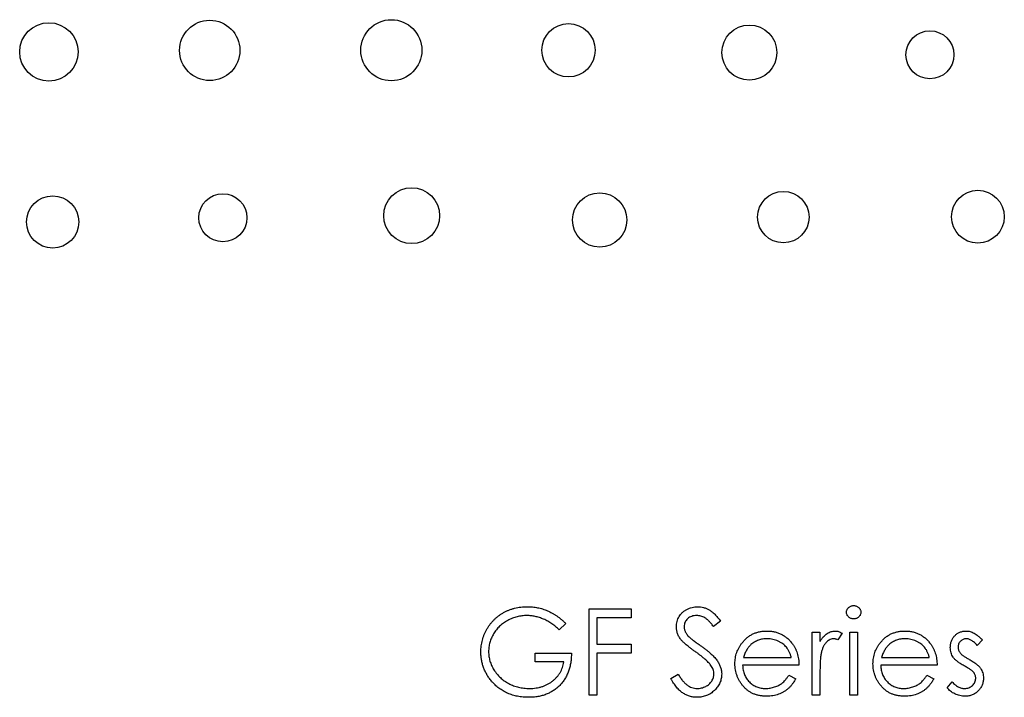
# Model space of a CAD drawing. Header units: inches. Extents: x 6.9 to 25.2, y 3.5 to 16.9.
# Tile 6 of 33: x 12.601 to 13.439, y 9.548 to 10.125. Entities that reach past the tile are written whole.
import ezdxf

# ---------------------------------------------------------------- set-up
doc = ezdxf.new("R2010")
doc.units = ezdxf.units.IN
doc.header["$LTSCALE"] = 2
doc.header["$MEASUREMENT"] = 0

msp = doc.modelspace()

# ---------------------------------------------------------------- linework, layer by layer
at = {"color": 7, "linetype": 'Continuous', "lineweight": 25}
for p, q in [((13.08572, 9.55014), (13.08572, 9.62347)), ((13.08572, 9.62347), (13.12145, 9.62347)), ((13.12145, 9.62347), (13.12145, 9.61595)), ((13.0923, 9.61595), (13.0923, 9.59339)), ((13.12145, 9.61595), (13.0923, 9.61595)), ((13.06598, 9.61095), (13.06034, 9.60561)), ((13.1976, 9.61294), (13.19165, 9.60843)), ((13.27564, 9.60373), (13.28222, 9.60373)), ((13.27564, 9.55014), (13.27564, 9.60373)), ((13.28222, 9.60373), (13.28222, 9.59584)), ((13.30102, 9.60283), (13.29741, 9.59713)), ((13.3076, 9.55014), (13.3076, 9.60373)), ((13.3076, 9.60373), (13.31418, 9.60373)), ((13.31418, 9.60373), (13.31418, 9.55014)), ((13.42042, 9.59704), (13.41596, 9.59244)), ((13.0923, 9.59339), (13.12145, 9.59339)), ((13.12145, 9.59339), (13.12145, 9.58586)), ((13.03965, 9.57834), (13.03965, 9.58586)), ((13.03965, 9.58586), (13.07068, 9.58586)), ((13.12145, 9.58586), (13.0923, 9.58586)), ((13.0923, 9.58586), (13.0923, 9.55014)), ((13.2171, 9.5821), (13.25777, 9.5821)), ((13.33462, 9.5821), (13.3753, 9.5821)), ((13.0641, 9.57834), (13.03965, 9.57834)), ((13.26436, 9.57552), (13.21641, 9.57552)), ((13.38188, 9.57552), (13.33393, 9.57552)), ((13.1553, 9.56428), (13.16149, 9.568)), ((13.25569, 9.56706), (13.26153, 9.56399)), ((13.28222, 9.56815), (13.28222, 9.55014)), ((13.37321, 9.56706), (13.37906, 9.56399)), ((13.39034, 9.55645), (13.3947, 9.56142)), ((13.0923, 9.55014), (13.08572, 9.55014)), ((13.28222, 9.55014), (13.27564, 9.55014)), ((13.31418, 9.55014), (13.3076, 9.55014))]:
    msp.add_line(p, q, dxfattribs=at)
for centre, radius in [((12.76278, 10.09877), 0.02568), ((12.91735, 10.09892), 0.02598), ((12.6259, 10.09746), 0.02488), ((13.06817, 10.09888), 0.02269), ((13.22211, 10.09691), 0.02339), ((13.37581, 10.09502), 0.02042), ((12.93464, 9.95811), 0.02378), ((12.6291, 9.95276), 0.02226), ((12.77397, 9.95634), 0.02046), ((13.0947, 9.95446), 0.02313), ((13.25103, 9.9569), 0.02188), ((13.41665, 9.95726), 0.02246)]:
    msp.add_circle(centre, radius, dxfattribs=at)
for points, knots in [([(12.99359, 9.58683), (12.9936, 9.5877), (12.99362, 9.58941), (12.99389, 9.59195), (12.99427, 9.59445), (12.99484, 9.59691), (12.99555, 9.59931), (12.99645, 9.60168), (12.99748, 9.604), (12.99869, 9.60626), (13.00003, 9.60843), (13.00149, 9.6105), (13.00308, 9.61244), (13.0048, 9.61425), (13.00661, 9.61596), (13.00856, 9.61753), (13.01062, 9.61899), (13.0128, 9.62031), (13.01506, 9.6215), (13.01741, 9.62253), (13.01984, 9.62339), (13.02233, 9.62412), (13.02491, 9.62466), (13.02755, 9.62505), (13.03026, 9.62532), (13.0321, 9.62534), (13.03303, 9.62535)], [0, 0, 0, 0, 0.04204, 0.083545, 0.124644, 0.165305, 0.206173, 0.246974, 0.288333, 0.32999, 0.371802, 0.412742, 0.453464, 0.493833, 0.534375, 0.574947, 0.615887, 0.657246, 0.699003, 0.740483, 0.782323, 0.824565, 0.86704, 0.910499, 0.954619, 1, 1, 1, 1]), ([(13.03303, 9.62535), (13.03379, 9.62534), (13.03529, 9.62531), (13.03753, 9.62515), (13.03974, 9.62488), (13.04191, 9.62452), (13.04405, 9.62403), (13.04615, 9.62344), (13.04823, 9.62276), (13.05026, 9.62194), (13.05228, 9.62101), (13.05428, 9.61997), (13.05627, 9.61879), (13.05824, 9.61748), (13.06021, 9.61604), (13.06214, 9.61446), (13.06409, 9.61278), (13.06534, 9.61157), (13.06598, 9.61095)], [0, 0, 0, 0, 0.061617, 0.122179, 0.182216, 0.241864, 0.30096, 0.359969, 0.419033, 0.478069, 0.537993, 0.59896, 0.661321, 0.725248, 0.79122, 0.858746, 0.928318, 1, 1, 1, 1]), ([(13.16, 9.60824), (13.16002, 9.60901), (13.16008, 9.61055), (13.16054, 9.61279), (13.16126, 9.61493), (13.16227, 9.61695), (13.16357, 9.61879), (13.16509, 9.62048), (13.16688, 9.62192), (13.16886, 9.62315), (13.17101, 9.62413), (13.17328, 9.62484), (13.17565, 9.62526), (13.17725, 9.62532), (13.17807, 9.62535)], [0, 0, 0, 0, 0.0837707, 0.1657509, 0.246237, 0.3274037, 0.4087255, 0.4896297, 0.5716099, 0.6557425, 0.7412237, 0.8265771, 0.9120042, 1, 1, 1, 1]), ([(13.17807, 9.62535), (13.17893, 9.62532), (13.18065, 9.62526), (13.18317, 9.62474), (13.18561, 9.62391), (13.18757, 9.62294), (13.1891, 9.62197), (13.19027, 9.62109), (13.19146, 9.62008), (13.19266, 9.61892), (13.19388, 9.61762), (13.19511, 9.61619), (13.19638, 9.61462), (13.19719, 9.61351), (13.1976, 9.61294)], [0, 0, 0, 0, 0.107209, 0.213204, 0.318562, 0.426501, 0.48334, 0.543285, 0.607974, 0.677199, 0.750741, 0.828752, 0.91221, 1, 1, 1, 1]), ([(13.30478, 9.62062), (13.3048, 9.621), (13.30485, 9.62175), (13.30521, 9.62282), (13.30577, 9.6238), (13.30656, 9.62466), (13.30749, 9.62538), (13.30854, 9.62591), (13.30967, 9.62624), (13.31046, 9.62627), (13.31086, 9.62629)], [0, 0, 0, 0, 0.12329, 0.242149, 0.363437, 0.489745, 0.618115, 0.744894, 0.868932, 1, 1, 1, 1]), ([(13.31086, 9.62629), (13.31127, 9.62627), (13.31207, 9.62624), (13.31323, 9.62592), (13.31428, 9.62538), (13.31522, 9.62466), (13.31602, 9.62381), (13.31658, 9.62282), (13.31694, 9.62175), (13.31698, 9.621), (13.317, 9.62062)], [0, 0, 0, 0, 0.131899, 0.258284, 0.384341, 0.51198, 0.638632, 0.75923, 0.877412, 1, 1, 1, 1]), ([(13.03281, 9.61783), (13.0321, 9.61782), (13.03068, 9.6178), (13.02857, 9.61758), (13.02648, 9.61726), (13.02442, 9.61681), (13.02239, 9.61622), (13.02038, 9.61549), (13.01839, 9.61464), (13.01645, 9.61366), (13.01457, 9.61258), (13.0128, 9.61139), (13.01112, 9.61011), (13.00956, 9.60873), (13.00811, 9.60725), (13.00676, 9.6057), (13.00552, 9.60405), (13.00441, 9.6023), (13.00341, 9.6005), (13.00255, 9.59866), (13.0018, 9.59681), (13.00123, 9.59491), (13.00074, 9.593), (13.00041, 9.59107), (13.00022, 9.5891), (13.00018, 9.58779), (13.00017, 9.58713)], [0, 0, 0, 0, 0.0428396, 0.0855681, 0.1277139, 0.170062, 0.2127793, 0.255472, 0.2988659, 0.3428477, 0.3865131, 0.4295162, 0.4718685, 0.51371, 0.5550609, 0.5965128, 0.6378595, 0.67956, 0.7210677, 0.76189, 0.8019248, 0.8418122, 0.8810649, 0.9206362, 0.9601027, 1, 1, 1, 1]), ([(13.06034, 9.60561), (13.05932, 9.60657), (13.0573, 9.60847), (13.05401, 9.61093), (13.05058, 9.61305), (13.04703, 9.61477), (13.04343, 9.61612), (13.03985, 9.6171), (13.03632, 9.61772), (13.03397, 9.61779), (13.03281, 9.61783)], [0, 0, 0, 0, 0.136133, 0.269021, 0.398733, 0.527306, 0.652311, 0.771699, 0.887504, 1, 1, 1, 1]), ([(13.17733, 9.61783), (13.17657, 9.6178), (13.17511, 9.61776), (13.17304, 9.61722), (13.17117, 9.6164), (13.16956, 9.61521), (13.16824, 9.6138), (13.16727, 9.61219), (13.16668, 9.61042), (13.16661, 9.60918), (13.16658, 9.60855)], [0, 0, 0, 0, 0.1430311, 0.275822, 0.4018687, 0.5278745, 0.650459, 0.7659638, 0.8808091, 1, 1, 1, 1]), ([(13.19165, 9.60843), (13.19129, 9.60889), (13.1906, 9.60978), (13.18955, 9.61103), (13.18856, 9.61217), (13.18758, 9.61316), (13.18668, 9.61407), (13.18579, 9.61484), (13.18495, 9.61548), (13.18389, 9.61617), (13.18255, 9.61683), (13.18088, 9.61741), (13.17913, 9.61776), (13.17793, 9.61781), (13.17733, 9.61783)], [0, 0, 0, 0, 0.098449, 0.18959, 0.274128, 0.352111, 0.423687, 0.489026, 0.548936, 0.601892, 0.701259, 0.799633, 0.898566, 1, 1, 1, 1]), ([(13.31086, 9.61501), (13.31046, 9.61503), (13.30967, 9.61506), (13.30854, 9.61539), (13.30749, 9.61592), (13.30656, 9.61664), (13.30578, 9.6175), (13.30521, 9.61847), (13.30485, 9.61952), (13.30481, 9.62025), (13.30478, 9.62062)], [0, 0, 0, 0, 0.1318668, 0.2566614, 0.3842132, 0.5133652, 0.6404432, 0.761085, 0.8791455, 1, 1, 1, 1]), ([(13.317, 9.62062), (13.31698, 9.62025), (13.31694, 9.61952), (13.31658, 9.61847), (13.31601, 9.61749), (13.31522, 9.61664), (13.31428, 9.61592), (13.31323, 9.61538), (13.31207, 9.61507), (13.31127, 9.61503), (13.31086, 9.61501)], [0, 0, 0, 0, 0.120162, 0.237546, 0.357497, 0.484917, 0.613329, 0.74015, 0.867301, 1, 1, 1, 1]), ([(13.16409, 9.59707), (13.16377, 9.5975), (13.16313, 9.59835), (13.16229, 9.59968), (13.16158, 9.60103), (13.16101, 9.60242), (13.16055, 9.60384), (13.16023, 9.60528), (13.16003, 9.60675), (13.16001, 9.60774), (13.16, 9.60824)], [0, 0, 0, 0, 0.133502, 0.26255, 0.388252, 0.511531, 0.633734, 0.755402, 0.877557, 1, 1, 1, 1]), ([(13.16658, 9.60855), (13.16659, 9.60815), (13.1666, 9.60736), (13.16683, 9.6062), (13.16713, 9.60504), (13.1676, 9.60389), (13.16824, 9.60273), (13.16909, 9.60154), (13.17016, 9.6003), (13.17098, 9.5995), (13.17141, 9.59907)], [0, 0, 0, 0, 0.107282, 0.216059, 0.322956, 0.434131, 0.553424, 0.686081, 0.83426, 1, 1, 1, 1]), ([(13.216, 9.59468), (13.21666, 9.59547), (13.21796, 9.59703), (13.22019, 9.59907), (13.22257, 9.60081), (13.22512, 9.60223), (13.22785, 9.60332), (13.23073, 9.60409), (13.23378, 9.60458), (13.23587, 9.60464), (13.23694, 9.60467)], [0, 0, 0, 0, 0.128851, 0.253207, 0.374634, 0.495346, 0.616346, 0.739634, 0.866826, 1, 1, 1, 1]), ([(13.23694, 9.60467), (13.23804, 9.60464), (13.2402, 9.60458), (13.24334, 9.60407), (13.24632, 9.60325), (13.24911, 9.60207), (13.25176, 9.60061), (13.2542, 9.59875), (13.2565, 9.59661), (13.25784, 9.59496), (13.25852, 9.59412)], [0, 0, 0, 0, 0.1320486, 0.2590493, 0.3819041, 0.5025163, 0.6227282, 0.7447264, 0.8701007, 1, 1, 1, 1]), ([(13.28222, 9.59584), (13.2827, 9.59657), (13.28363, 9.59798), (13.28518, 9.59983), (13.28675, 9.60139), (13.28839, 9.60261), (13.29007, 9.60354), (13.29178, 9.60419), (13.29353, 9.60459), (13.2947, 9.60464), (13.29529, 9.60467)], [0, 0, 0, 0, 0.160011, 0.306021, 0.438854, 0.560992, 0.675734, 0.786178, 0.892874, 1, 1, 1, 1]), ([(13.29529, 9.60467), (13.29575, 9.60464), (13.29669, 9.60459), (13.29812, 9.60423), (13.29958, 9.60365), (13.30053, 9.60311), (13.30102, 9.60283)], [0, 0, 0, 0, 0.2252775, 0.4635232, 0.7203236, 1, 1, 1, 1]), ([(13.33352, 9.59468), (13.33418, 9.59547), (13.33548, 9.59703), (13.33771, 9.59907), (13.34009, 9.60081), (13.34264, 9.60223), (13.34537, 9.60332), (13.34826, 9.60409), (13.35131, 9.60458), (13.3534, 9.60464), (13.35446, 9.60467)], [0, 0, 0, 0, 0.128851, 0.253207, 0.374634, 0.495346, 0.616346, 0.739634, 0.866826, 1, 1, 1, 1]), ([(13.35446, 9.60467), (13.35556, 9.60464), (13.35772, 9.60458), (13.36086, 9.60407), (13.36384, 9.60325), (13.36663, 9.60207), (13.36928, 9.60061), (13.37172, 9.59875), (13.37402, 9.59661), (13.37536, 9.59496), (13.37604, 9.59412)], [0, 0, 0, 0, 0.1320486, 0.2590493, 0.3819041, 0.5025163, 0.6227282, 0.7447264, 0.8701007, 1, 1, 1, 1]), ([(13.39316, 9.59061), (13.39317, 9.5911), (13.39319, 9.59207), (13.39337, 9.5935), (13.39368, 9.59485), (13.39409, 9.59615), (13.39464, 9.59739), (13.3953, 9.59856), (13.39608, 9.59966), (13.39698, 9.60069), (13.39797, 9.60162), (13.39903, 9.60243), (13.40015, 9.60313), (13.40134, 9.60369), (13.40259, 9.60414), (13.40391, 9.60444), (13.40528, 9.60464), (13.40622, 9.60466), (13.4067, 9.60467)], [0, 0, 0, 0, 0.067957, 0.133001, 0.196444, 0.25853, 0.32024, 0.381364, 0.443107, 0.505531, 0.568312, 0.629225, 0.689302, 0.748846, 0.809447, 0.870926, 0.934059, 1, 1, 1, 1]), ([(13.4067, 9.60467), (13.40727, 9.60464), (13.40842, 9.6046), (13.41015, 9.60423), (13.41187, 9.60362), (13.4136, 9.60277), (13.41531, 9.60168), (13.41703, 9.60036), (13.41877, 9.59883), (13.41986, 9.59765), (13.42042, 9.59704)], [0, 0, 0, 0, 0.105714, 0.213412, 0.326127, 0.444452, 0.569061, 0.702712, 0.846318, 1, 1, 1, 1]), ([(13.17611, 9.5871), (13.17534, 9.58765), (13.17386, 9.5887), (13.1718, 9.59026), (13.16996, 9.59168), (13.16834, 9.59299), (13.16695, 9.59417), (13.16577, 9.59523), (13.16484, 9.59618), (13.16433, 9.5968), (13.16409, 9.59707)], [0, 0, 0, 0, 0.181535, 0.347082, 0.495568, 0.628357, 0.74552, 0.845831, 0.930782, 1, 1, 1, 1]), ([(13.17141, 9.59907), (13.17157, 9.59893), (13.17195, 9.59859), (13.17265, 9.59803), (13.17357, 9.59734), (13.17469, 9.59649), (13.17603, 9.59551), (13.17759, 9.5944), (13.17935, 9.59313), (13.18061, 9.59224), (13.18127, 9.59177)], [0, 0, 0, 0, 0.052594, 0.124952, 0.218094, 0.333502, 0.468789, 0.624938, 0.801683, 1, 1, 1, 1]), ([(13.23728, 9.59809), (13.23662, 9.59807), (13.23533, 9.59805), (13.23341, 9.59781), (13.23157, 9.59742), (13.22981, 9.59684), (13.22811, 9.59615), (13.22647, 9.59529), (13.22493, 9.59425), (13.22396, 9.59346), (13.22347, 9.59306)], [0, 0, 0, 0, 0.131103, 0.259163, 0.384194, 0.506328, 0.629067, 0.750648, 0.874028, 1, 1, 1, 1]), ([(13.25777, 9.5821), (13.25753, 9.58298), (13.25707, 9.58465), (13.25609, 9.58697), (13.25501, 9.58905), (13.25372, 9.59084), (13.25226, 9.59244), (13.25056, 9.59381), (13.24868, 9.59507), (13.24658, 9.59613), (13.24436, 9.59699), (13.24205, 9.59763), (13.23968, 9.598), (13.23809, 9.59806), (13.23728, 9.59809)], [0, 0, 0, 0, 0.096257, 0.184782, 0.267525, 0.344439, 0.419646, 0.496623, 0.576672, 0.660317, 0.74526, 0.830065, 0.914432, 1, 1, 1, 1]), ([(13.29404, 9.59809), (13.29352, 9.59805), (13.29244, 9.59798), (13.29086, 9.59741), (13.28932, 9.59652), (13.2881, 9.59551), (13.28716, 9.59453), (13.28648, 9.59368), (13.28587, 9.59271), (13.28528, 9.59167), (13.28473, 9.59053), (13.28424, 9.58928), (13.28378, 9.58795), (13.28353, 9.58702), (13.28339, 9.58654)], [0, 0, 0, 0, 0.093777, 0.191278, 0.294662, 0.409747, 0.471345, 0.53582, 0.603222, 0.674199, 0.748603, 0.828338, 0.912068, 1, 1, 1, 1]), ([(13.29741, 9.59713), (13.29709, 9.59727), (13.29649, 9.59754), (13.29561, 9.59786), (13.2948, 9.59804), (13.29428, 9.59807), (13.29404, 9.59809)], [0, 0, 0, 0, 0.295139, 0.56023, 0.794983, 1, 1, 1, 1]), ([(13.3548, 9.59809), (13.35415, 9.59807), (13.35285, 9.59805), (13.35094, 9.59781), (13.34909, 9.59742), (13.34733, 9.59684), (13.34563, 9.59615), (13.344, 9.59529), (13.34245, 9.59425), (13.34148, 9.59346), (13.34099, 9.59306)], [0, 0, 0, 0, 0.131103, 0.259163, 0.384194, 0.506328, 0.629067, 0.750648, 0.874028, 1, 1, 1, 1]), ([(13.3753, 9.5821), (13.37506, 9.58298), (13.3746, 9.58465), (13.37361, 9.58697), (13.37254, 9.58905), (13.37124, 9.59084), (13.36978, 9.59244), (13.36808, 9.59381), (13.3662, 9.59507), (13.36411, 9.59613), (13.36188, 9.59699), (13.35958, 9.59763), (13.3572, 9.598), (13.35561, 9.59806), (13.3548, 9.59809)], [0, 0, 0, 0, 0.096257, 0.184782, 0.267525, 0.344439, 0.419646, 0.496623, 0.576672, 0.660317, 0.74526, 0.830065, 0.914432, 1, 1, 1, 1]), ([(13.4067, 9.59809), (13.40624, 9.59806), (13.40533, 9.59802), (13.40402, 9.59758), (13.40281, 9.5969), (13.40175, 9.59595), (13.40086, 9.59484), (13.40022, 9.5936), (13.39982, 9.59226), (13.39977, 9.59134), (13.39974, 9.59087)], [0, 0, 0, 0, 0.124921, 0.245828, 0.369056, 0.497487, 0.627441, 0.751102, 0.873762, 1, 1, 1, 1]), ([(13.41596, 9.59244), (13.41557, 9.59289), (13.41483, 9.59375), (13.41365, 9.5949), (13.41248, 9.59587), (13.41132, 9.59669), (13.41016, 9.5973), (13.40901, 9.59775), (13.40785, 9.59803), (13.40708, 9.59807), (13.4067, 9.59809)], [0, 0, 0, 0, 0.158223, 0.305036, 0.441309, 0.565963, 0.683525, 0.793334, 0.898518, 1, 1, 1, 1]), ([(13.18127, 9.59177), (13.18206, 9.59119), (13.1836, 9.59007), (13.1858, 9.58838), (13.18779, 9.58674), (13.18958, 9.58514), (13.19119, 9.58359), (13.1926, 9.5821), (13.19382, 9.58065), (13.19516, 9.57881), (13.19651, 9.57652), (13.19767, 9.57372), (13.1984, 9.57092), (13.1985, 9.56903), (13.19854, 9.5681)], [0, 0, 0, 0, 0.096967, 0.187763, 0.272381, 0.351302, 0.424312, 0.491882, 0.554203, 0.610843, 0.715918, 0.81455, 0.9085, 1, 1, 1, 1]), ([(13.20983, 9.57679), (13.20985, 9.57761), (13.20989, 9.57924), (13.21017, 9.58166), (13.21066, 9.584), (13.21133, 9.58628), (13.2122, 9.5885), (13.21327, 9.59064), (13.21453, 9.59271), (13.2155, 9.59402), (13.216, 9.59468)], [0, 0, 0, 0, 0.128045, 0.253768, 0.377428, 0.500551, 0.623296, 0.746578, 0.872348, 1, 1, 1, 1]), ([(13.22347, 9.59306), (13.22312, 9.59275), (13.22241, 9.59211), (13.22147, 9.591), (13.22056, 9.58981), (13.21975, 9.58848), (13.21898, 9.58705), (13.21828, 9.58551), (13.21764, 9.58385), (13.21728, 9.5827), (13.2171, 9.5821)], [0, 0, 0, 0, 0.109988, 0.222589, 0.338513, 0.459696, 0.585519, 0.717507, 0.854661, 1, 1, 1, 1]), ([(13.25852, 9.59412), (13.25899, 9.59349), (13.25991, 9.59223), (13.26107, 9.59017), (13.26207, 9.58802), (13.26288, 9.58573), (13.26353, 9.58335), (13.264, 9.58084), (13.26427, 9.57822), (13.26433, 9.57643), (13.26436, 9.57552)], [0, 0, 0, 0, 0.118522, 0.236255, 0.356174, 0.47725, 0.60154, 0.729618, 0.862158, 1, 1, 1, 1]), ([(13.32735, 9.57679), (13.32737, 9.57761), (13.32741, 9.57924), (13.32769, 9.58166), (13.32818, 9.584), (13.32886, 9.58628), (13.32973, 9.5885), (13.33079, 9.59064), (13.33205, 9.59271), (13.33303, 9.59402), (13.33352, 9.59468)], [0, 0, 0, 0, 0.128045, 0.253768, 0.377428, 0.500551, 0.623296, 0.746578, 0.872348, 1, 1, 1, 1]), ([(13.34099, 9.59306), (13.34064, 9.59275), (13.33994, 9.59211), (13.33899, 9.591), (13.33808, 9.58981), (13.33727, 9.58848), (13.3365, 9.58705), (13.3358, 9.58551), (13.33516, 9.58385), (13.3348, 9.5827), (13.33462, 9.5821)], [0, 0, 0, 0, 0.109988, 0.222589, 0.338513, 0.459696, 0.585519, 0.717507, 0.854661, 1, 1, 1, 1]), ([(13.37604, 9.59412), (13.37651, 9.59349), (13.37743, 9.59223), (13.37859, 9.59017), (13.37959, 9.58802), (13.3804, 9.58573), (13.38105, 9.58335), (13.38152, 9.58084), (13.38179, 9.57822), (13.38185, 9.57643), (13.38188, 9.57552)], [0, 0, 0, 0, 0.118522, 0.236255, 0.356174, 0.47725, 0.60154, 0.729618, 0.862158, 1, 1, 1, 1]), ([(13.39561, 9.58235), (13.39523, 9.58296), (13.39448, 9.58418), (13.39373, 9.58622), (13.39323, 9.58837), (13.39318, 9.58985), (13.39316, 9.59061)], [0, 0, 0, 0, 0.246235, 0.490985, 0.740588, 1, 1, 1, 1]), ([(13.39974, 9.59087), (13.39976, 9.59045), (13.39981, 9.5896), (13.40017, 9.58836), (13.40075, 9.58714), (13.40128, 9.58639), (13.40156, 9.58601)], [0, 0, 0, 0, 0.24004, 0.479403, 0.731757, 1, 1, 1, 1]), ([(13.00258, 9.56212), (13.00186, 9.56302), (13.00044, 9.56479), (12.99861, 9.56763), (12.99705, 9.57057), (12.99579, 9.57363), (12.9948, 9.57678), (12.99409, 9.58004), (12.99368, 9.5834), (12.99362, 9.58568), (12.99359, 9.58683)], [0, 0, 0, 0, 0.127896, 0.253668, 0.376738, 0.499344, 0.621999, 0.745699, 0.871345, 1, 1, 1, 1]), ([(13.00017, 9.58713), (13.00018, 9.58645), (13.00021, 9.5851), (13.00042, 9.58308), (13.00079, 9.5811), (13.00129, 9.57914), (13.00193, 9.57721), (13.00271, 9.5753), (13.00363, 9.57341), (13.00471, 9.57157), (13.00589, 9.56978), (13.00719, 9.56808), (13.00862, 9.56649), (13.01013, 9.56498), (13.01176, 9.56357), (13.01351, 9.56227), (13.01535, 9.56107), (13.0173, 9.55997), (13.01933, 9.55899), (13.02141, 9.55812), (13.02355, 9.5574), (13.02573, 9.55682), (13.02796, 9.55634), (13.03025, 9.55603), (13.03257, 9.5558), (13.03414, 9.55579), (13.03492, 9.55578)], [0, 0, 0, 0, 0.038996, 0.077886, 0.116658, 0.155425, 0.194361, 0.234007, 0.274295, 0.315417, 0.356772, 0.398061, 0.438867, 0.479803, 0.521246, 0.562815, 0.605269, 0.648388, 0.691709, 0.735134, 0.778356, 0.821651, 0.865516, 0.909726, 0.95452, 1, 1, 1, 1]), ([(13.07068, 9.58586), (13.07064, 9.58446), (13.07057, 9.58172), (13.07008, 9.57772), (13.06929, 9.57394), (13.06821, 9.57038), (13.06681, 9.56704), (13.0651, 9.56392), (13.06307, 9.56104), (13.06077, 9.55838), (13.0582, 9.55601), (13.05541, 9.55392), (13.05241, 9.55216), (13.0492, 9.55073), (13.04578, 9.54961), (13.04215, 9.54882), (13.03832, 9.54835), (13.03569, 9.54829), (13.03435, 9.54826)], [0, 0, 0, 0, 0.071272, 0.139493, 0.204635, 0.267406, 0.328446, 0.388397, 0.447734, 0.507392, 0.566768, 0.625478, 0.684067, 0.743248, 0.804033, 0.866499, 0.931723, 1, 1, 1, 1]), ([(13.18933, 9.5754), (13.189, 9.57582), (13.18832, 9.57671), (13.18713, 9.57802), (13.18574, 9.57937), (13.18418, 9.5808), (13.18243, 9.58229), (13.18051, 9.58386), (13.17838, 9.58547), (13.17688, 9.58654), (13.17611, 9.5871)], [0, 0, 0, 0, 0.0902813, 0.1895343, 0.2992048, 0.4183741, 0.5483658, 0.6881291, 0.8390798, 1, 1, 1, 1]), ([(13.28339, 9.58654), (13.28329, 9.58611), (13.28307, 9.58517), (13.28286, 9.58359), (13.28265, 9.58172), (13.2825, 9.57957), (13.28236, 9.57712), (13.28229, 9.57439), (13.28222, 9.57136), (13.28222, 9.56925), (13.28222, 9.56815)], [0, 0, 0, 0, 0.070855, 0.157726, 0.258598, 0.375889, 0.508164, 0.657032, 0.820176, 1, 1, 1, 1]), ([(13.40485, 9.57504), (13.40431, 9.57534), (13.40325, 9.57593), (13.40175, 9.57685), (13.4004, 9.57779), (13.39916, 9.57869), (13.39807, 9.5796), (13.39712, 9.58052), (13.39629, 9.58141), (13.39583, 9.58205), (13.39561, 9.58235)], [0, 0, 0, 0, 0.157762, 0.30595, 0.443775, 0.572824, 0.692154, 0.802296, 0.905564, 1, 1, 1, 1]), ([(13.40156, 9.58601), (13.40173, 9.58581), (13.40209, 9.58537), (13.40274, 9.58475), (13.40351, 9.5841), (13.40441, 9.58342), (13.40544, 9.58272), (13.40658, 9.58199), (13.40785, 9.58124), (13.40875, 9.58074), (13.40922, 9.58049)], [0, 0, 0, 0, 0.0834165, 0.1786165, 0.284022, 0.4022442, 0.5335824, 0.6769494, 0.8316667, 1, 1, 1, 1]), ([(13.40922, 9.58049), (13.40979, 9.58017), (13.41089, 9.57955), (13.41245, 9.57859), (13.41388, 9.57764), (13.41515, 9.57669), (13.4163, 9.57576), (13.4173, 9.57484), (13.41816, 9.57392), (13.41864, 9.57327), (13.41887, 9.57297)], [0, 0, 0, 0, 0.1589968, 0.3071295, 0.4462348, 0.5756134, 0.6941373, 0.8045717, 0.9065888, 1, 1, 1, 1]), ([(13.03492, 9.55578), (13.03588, 9.5558), (13.03774, 9.55584), (13.04049, 9.55614), (13.04312, 9.55662), (13.04564, 9.55731), (13.04805, 9.55819), (13.05035, 9.55928), (13.05253, 9.56057), (13.0546, 9.56203), (13.05649, 9.56365), (13.05822, 9.56539), (13.05971, 9.56726), (13.06102, 9.56924), (13.06211, 9.57135), (13.063, 9.57357), (13.06368, 9.57591), (13.06396, 9.57753), (13.0641, 9.57834)], [0, 0, 0, 0, 0.070637, 0.138708, 0.204939, 0.269469, 0.332671, 0.395498, 0.457967, 0.520867, 0.583068, 0.643278, 0.702549, 0.760882, 0.819471, 0.878256, 0.938485, 1, 1, 1, 1]), ([(13.19196, 9.56821), (13.19193, 9.56882), (13.19187, 9.57005), (13.19133, 9.57188), (13.19051, 9.5737), (13.18973, 9.57482), (13.18933, 9.5754)], [0, 0, 0, 0, 0.234748, 0.475391, 0.728528, 1, 1, 1, 1]), ([(13.23678, 9.5492), (13.23575, 9.54922), (13.23374, 9.54927), (13.23082, 9.54967), (13.22807, 9.55033), (13.22549, 9.55125), (13.22308, 9.55246), (13.22085, 9.55392), (13.21878, 9.55564), (13.21694, 9.55763), (13.21528, 9.55976), (13.21381, 9.56198), (13.21259, 9.56428), (13.21158, 9.56665), (13.21079, 9.56909), (13.21022, 9.57159), (13.2099, 9.57417), (13.20985, 9.57591), (13.20983, 9.57679)], [0, 0, 0, 0, 0.071578, 0.139628, 0.204795, 0.268132, 0.32981, 0.391297, 0.453429, 0.516546, 0.579625, 0.641112, 0.701287, 0.760489, 0.819934, 0.878921, 0.938983, 1, 1, 1, 1]), ([(13.21641, 9.57552), (13.21644, 9.57482), (13.2165, 9.57343), (13.2168, 9.5714), (13.21726, 9.56946), (13.21792, 9.56764), (13.21871, 9.5659), (13.21968, 9.56426), (13.22084, 9.56273), (13.22214, 9.56129), (13.22358, 9.56001), (13.22509, 9.55887), (13.2267, 9.55791), (13.2284, 9.55713), (13.23017, 9.55652), (13.23203, 9.5561), (13.23397, 9.55583), (13.23529, 9.55579), (13.23596, 9.55578)], [0, 0, 0, 0, 0.068385, 0.134476, 0.198391, 0.260753, 0.321829, 0.383037, 0.444653, 0.507398, 0.569825, 0.630778, 0.690929, 0.750945, 0.811049, 0.872331, 0.935004, 1, 1, 1, 1]), ([(13.3543, 9.5492), (13.35327, 9.54922), (13.35127, 9.54927), (13.34834, 9.54967), (13.34559, 9.55033), (13.34301, 9.55125), (13.3406, 9.55246), (13.33837, 9.55392), (13.3363, 9.55564), (13.33446, 9.55763), (13.3328, 9.55976), (13.33133, 9.56198), (13.33011, 9.56428), (13.3291, 9.56665), (13.32831, 9.56909), (13.32774, 9.57159), (13.32742, 9.57417), (13.32737, 9.57591), (13.32735, 9.57679)], [0, 0, 0, 0, 0.071578, 0.139628, 0.204795, 0.268132, 0.32981, 0.391297, 0.453429, 0.516546, 0.579625, 0.641112, 0.701287, 0.760489, 0.819934, 0.878921, 0.938983, 1, 1, 1, 1]), ([(13.33393, 9.57552), (13.33396, 9.57482), (13.33402, 9.57343), (13.33432, 9.5714), (13.33479, 9.56946), (13.33544, 9.56764), (13.33623, 9.5659), (13.33721, 9.56426), (13.33837, 9.56273), (13.33966, 9.56129), (13.3411, 9.56001), (13.34261, 9.55887), (13.34422, 9.55791), (13.34592, 9.55713), (13.3477, 9.55652), (13.34955, 9.5561), (13.35149, 9.55583), (13.35281, 9.55579), (13.35348, 9.55578)], [0, 0, 0, 0, 0.068385, 0.134476, 0.198391, 0.260753, 0.321829, 0.383037, 0.444653, 0.507398, 0.569825, 0.630778, 0.690929, 0.750945, 0.811049, 0.872331, 0.935004, 1, 1, 1, 1]), ([(13.41298, 9.56951), (13.41281, 9.5697), (13.41244, 9.57012), (13.41177, 9.57071), (13.41097, 9.57135), (13.41001, 9.57201), (13.40894, 9.57274), (13.40769, 9.57346), (13.40633, 9.57425), (13.40536, 9.57477), (13.40485, 9.57504)], [0, 0, 0, 0, 0.076879, 0.167469, 0.272283, 0.388707, 0.520779, 0.666248, 0.825537, 1, 1, 1, 1]), ([(13.41887, 9.57297), (13.41925, 9.57234), (13.42001, 9.5711), (13.4208, 9.56906), (13.42127, 9.56691), (13.42133, 9.56543), (13.42136, 9.56468)], [0, 0, 0, 0, 0.2488582, 0.4968315, 0.7433154, 1, 1, 1, 1]), ([(13.1776, 9.54826), (13.17704, 9.54827), (13.17594, 9.54829), (13.17431, 9.54848), (13.17272, 9.54874), (13.17117, 9.54917), (13.16967, 9.54968), (13.1682, 9.55031), (13.16676, 9.55107), (13.16536, 9.55193), (13.164, 9.55294), (13.16268, 9.55411), (13.16137, 9.55542), (13.16008, 9.55688), (13.15885, 9.55851), (13.15763, 9.56029), (13.15643, 9.56223), (13.15568, 9.56359), (13.1553, 9.56428)], [0, 0, 0, 0, 0.057207, 0.113694, 0.169175, 0.224155, 0.278714, 0.333787, 0.389234, 0.445813, 0.503694, 0.564283, 0.627963, 0.694643, 0.765377, 0.839615, 0.917539, 1, 1, 1, 1]), ([(13.16149, 9.568), (13.16207, 9.56704), (13.16318, 9.56519), (13.16502, 9.56269), (13.16693, 9.56056), (13.16892, 9.55883), (13.17098, 9.55746), (13.17312, 9.55649), (13.17533, 9.55589), (13.17684, 9.55581), (13.1776, 9.55578)], [0, 0, 0, 0, 0.159004, 0.304646, 0.438547, 0.562322, 0.677433, 0.786897, 0.893611, 1, 1, 1, 1]), ([(13.1776, 9.55578), (13.17824, 9.5558), (13.17951, 9.55583), (13.18139, 9.55617), (13.18321, 9.55672), (13.18494, 9.55746), (13.18655, 9.55837), (13.18798, 9.55945), (13.18919, 9.5607), (13.1902, 9.56206), (13.19097, 9.56353), (13.19156, 9.56504), (13.19189, 9.56661), (13.19194, 9.56767), (13.19196, 9.56821)], [0, 0, 0, 0, 0.091295, 0.180992, 0.270379, 0.360478, 0.448694, 0.532623, 0.614316, 0.694491, 0.772638, 0.849284, 0.923941, 1, 1, 1, 1]), ([(13.19854, 9.5681), (13.19853, 9.56745), (13.1985, 9.56614), (13.19819, 9.56423), (13.19773, 9.56237), (13.19704, 9.5606), (13.19619, 9.55887), (13.19512, 9.55723), (13.19388, 9.55565), (13.19245, 9.55415), (13.19089, 9.55278), (13.18924, 9.55157), (13.18751, 9.55053), (13.18568, 9.54971), (13.18378, 9.54906), (13.18179, 9.54859), (13.17972, 9.5483), (13.17831, 9.54827), (13.1776, 9.54826)], [0, 0, 0, 0, 0.061495, 0.121796, 0.180952, 0.240299, 0.299757, 0.3608, 0.423165, 0.488346, 0.553642, 0.617281, 0.680182, 0.742142, 0.804628, 0.868236, 0.933008, 1, 1, 1, 1]), ([(13.23596, 9.55578), (13.23662, 9.55579), (13.23792, 9.55582), (13.23986, 9.55606), (13.24177, 9.55646), (13.24364, 9.55702), (13.24543, 9.55768), (13.2471, 9.55846), (13.24862, 9.55935), (13.25005, 9.56035), (13.25143, 9.56159), (13.25282, 9.56312), (13.25427, 9.56496), (13.2552, 9.56633), (13.25569, 9.56706)], [0, 0, 0, 0, 0.082597, 0.163889, 0.245674, 0.327919, 0.408809, 0.485689, 0.559113, 0.630217, 0.705259, 0.79157, 0.88979, 1, 1, 1, 1]), ([(13.26153, 9.56399), (13.26107, 9.56316), (13.26016, 9.56156), (13.25861, 9.55935), (13.25697, 9.55737), (13.25518, 9.55566), (13.25331, 9.55415), (13.25132, 9.55285), (13.24923, 9.55173), (13.247, 9.55081), (13.24465, 9.55009), (13.24216, 9.54956), (13.23952, 9.54925), (13.23771, 9.54922), (13.23678, 9.5492)], [0, 0, 0, 0, 0.093384, 0.181689, 0.265546, 0.346039, 0.424597, 0.501912, 0.580013, 0.658291, 0.738533, 0.821867, 0.908787, 1, 1, 1, 1]), ([(13.35348, 9.55578), (13.35414, 9.55579), (13.35544, 9.55582), (13.35738, 9.55606), (13.35929, 9.55646), (13.36116, 9.55702), (13.36295, 9.55768), (13.36462, 9.55846), (13.36614, 9.55935), (13.36757, 9.56035), (13.36895, 9.56159), (13.37034, 9.56312), (13.37179, 9.56496), (13.37272, 9.56633), (13.37321, 9.56706)], [0, 0, 0, 0, 0.082597, 0.163889, 0.245674, 0.327919, 0.408809, 0.485689, 0.559113, 0.630217, 0.705259, 0.79157, 0.88979, 1, 1, 1, 1]), ([(13.37906, 9.56399), (13.37859, 9.56316), (13.37768, 9.56156), (13.37613, 9.55935), (13.37449, 9.55737), (13.3727, 9.55566), (13.37083, 9.55415), (13.36884, 9.55285), (13.36675, 9.55173), (13.36452, 9.55081), (13.36217, 9.55009), (13.35968, 9.54956), (13.35704, 9.54925), (13.35523, 9.54922), (13.3543, 9.5492)], [0, 0, 0, 0, 0.093384, 0.181689, 0.265546, 0.346039, 0.424597, 0.501912, 0.580013, 0.658291, 0.738533, 0.821867, 0.908787, 1, 1, 1, 1]), ([(13.40532, 9.55578), (13.40596, 9.55581), (13.4072, 9.55586), (13.40898, 9.55637), (13.41062, 9.55717), (13.41204, 9.5583), (13.41325, 9.55962), (13.41414, 9.5611), (13.41468, 9.56271), (13.41475, 9.56383), (13.41478, 9.5644)], [0, 0, 0, 0, 0.13403, 0.261871, 0.3878, 0.517638, 0.644449, 0.763757, 0.880302, 1, 1, 1, 1]), ([(13.42136, 9.56468), (13.42135, 9.56415), (13.42132, 9.56311), (13.42111, 9.56157), (13.42076, 9.5601), (13.42027, 9.55868), (13.41962, 9.55734), (13.41886, 9.55605), (13.41793, 9.55484), (13.41689, 9.55369), (13.41574, 9.55264), (13.41451, 9.55172), (13.41321, 9.55093), (13.41183, 9.5503), (13.41039, 9.5498), (13.40887, 9.54945), (13.40729, 9.54924), (13.40621, 9.54921), (13.40566, 9.5492)], [0, 0, 0, 0, 0.064559, 0.127221, 0.18863, 0.248682, 0.309578, 0.3701, 0.431486, 0.495312, 0.559138, 0.621001, 0.682343, 0.743525, 0.805465, 0.868617, 0.933055, 1, 1, 1, 1]), ([(13.41478, 9.5644), (13.41476, 9.56487), (13.41472, 9.56579), (13.41436, 9.56712), (13.41381, 9.56839), (13.41326, 9.56914), (13.41298, 9.56951)], [0, 0, 0, 0, 0.2535135, 0.4979531, 0.7455399, 1, 1, 1, 1]), ([(13.03435, 9.54826), (13.03352, 9.54827), (13.03189, 9.54829), (13.02948, 9.54846), (13.02713, 9.54872), (13.02486, 9.54911), (13.02264, 9.54958), (13.02049, 9.55019), (13.0184, 9.5509), (13.01637, 9.5517), (13.01441, 9.55263), (13.01253, 9.55366), (13.0107, 9.55479), (13.00894, 9.55604), (13.00724, 9.5574), (13.00561, 9.55887), (13.00405, 9.56044), (13.00307, 9.56156), (13.00258, 9.56212)], [0, 0, 0, 0, 0.069237, 0.136557, 0.202094, 0.266464, 0.329769, 0.391879, 0.453271, 0.514115, 0.57439, 0.634142, 0.693923, 0.754152, 0.81447, 0.875661, 0.937348, 1, 1, 1, 1]), ([(13.40566, 9.5492), (13.40492, 9.54922), (13.40345, 9.54926), (13.40127, 9.54965), (13.39914, 9.55025), (13.39708, 9.5511), (13.39514, 9.55215), (13.39334, 9.55339), (13.39173, 9.55482), (13.3908, 9.55591), (13.39034, 9.55645)], [0, 0, 0, 0, 0.126763, 0.251765, 0.37728, 0.505093, 0.631878, 0.755361, 0.877681, 1, 1, 1, 1]), ([(13.3947, 9.56142), (13.39512, 9.56097), (13.39592, 9.5601), (13.3972, 9.55895), (13.39851, 9.55798), (13.39983, 9.55717), (13.40117, 9.55655), (13.40254, 9.55611), (13.40393, 9.55583), (13.40486, 9.55579), (13.40532, 9.55578)], [0, 0, 0, 0, 0.147476, 0.285904, 0.417172, 0.540501, 0.659238, 0.775006, 0.887229, 1, 1, 1, 1])]:
    msp.add_open_spline(points, degree=3, knots=knots, dxfattribs=at)

doc.saveas('drawing.dxf')
